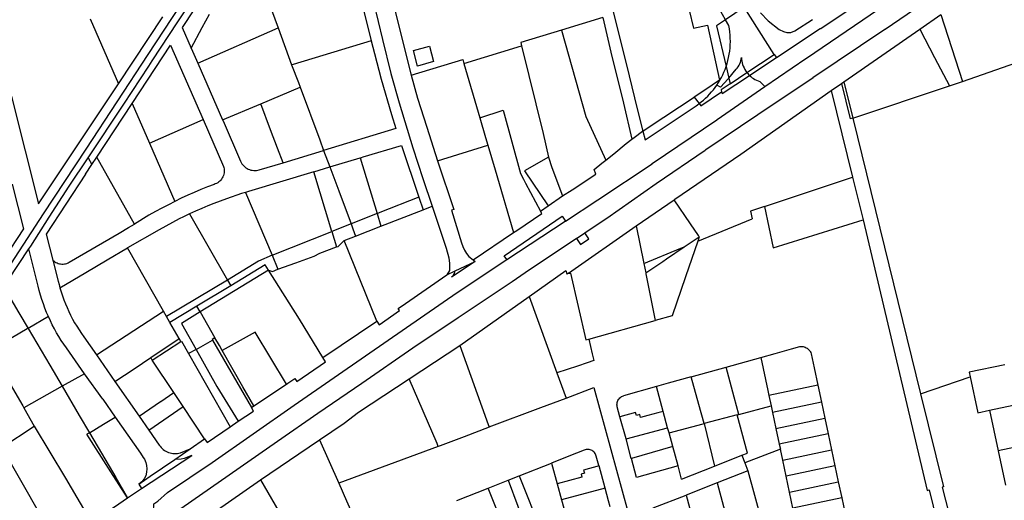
# Model space of a CAD drawing. Header units: inches. Extents: x 210911 to 224988, y 571697 to 586201.
# Tile 88 of 256: x 220407 to 220999, y 573977 to 574266. Entities that reach past the tile are written whole.
import ezdxf

# ---------------------------------------------------------------- set-up
doc = ezdxf.new("R2010")
doc.units = ezdxf.units.IN
doc.header["$MEASUREMENT"] = 0

msp = doc.modelspace()

# ---------------------------------------------------------------- linework, layer by layer
for points in [[(220597.514, 574409.081), (220600.471, 574401.342), (220601.004, 574399.576), (220602.342, 574394.946), (220604.58, 574384.65), (220642.629, 574232.742)], [(220588.665, 574396.494), (220590.794, 574391.805), (220592.996, 574384.097), (220594.51, 574378.179), (220599.189, 574360.7), (220606.071, 574333.587), (220612.842, 574305.896), (220620.329, 574275.7), (220625.416, 574254.242), (220630.502, 574233.714), (220635.388, 574216.11), (220643.713, 574188.979), (220649.649, 574170.573), (220655.297, 574153.944)], [(220541.399, 574316.335), (220544.131, 574320.353), (220586.119, 574384.689), (220618.712, 574253.332)], [(220855.445, 574225.84), (220880.057, 574242.755), (220880.413, 574243.008), (220923.608, 574272.414), (220924.218, 574272.77), (220967.16, 574302.125), (221006.145, 574329.308), (221045.055, 574356.71)], [(220309.642, 573989.01), (220312.889, 573989.379), (220315.231, 573990.468), (220318.445, 573991.761), (220320.509, 573993.761), (220322.54, 573996.684), (220328.744, 574006.107), (220341.417, 574025.72), (220372.858, 574074.755), (220421.535, 574149.372), (220447.212, 574188.326), (220484.577, 574245.222), (220527.994, 574311.434), (220538.255, 574327.025)], [(220487.064, 574241.364), (220502.385, 574264.724), (220521.954, 574294.346), (220534.565, 574313.753), (220539.537, 574321.327)], [(220429.61, 574313.58), (220398.49, 574266.81), (220396.927, 574265.087), (220395.89, 574263.553), (220394.858, 574261.453), (220394.22, 574259.65), (220393.858, 574257.549), (220393.7, 574255.514), (220393.8, 574253.523), (220394.14, 574251.72), (220418.67, 574155.46), (220466.647, 574227.507)], [(220541.363, 574316.432), (220504.983, 574261.301), (220510.448, 574248.884)], [(220747.05, 574137.975), (220759.966, 574146.682), (220760.424, 574146.859), (220790.026, 574167.716), (220819.526, 574187.632), (220819.882, 574188.013), (220851.084, 574209.021), (220851.059, 574209.123), (220884.319, 574231.323), (220884.269, 574231.373), (220927.49, 574260.424), (220927.617, 574260.398), (220967.306, 574287.648), (220989.133, 574302.186), (221004.298, 574312.558)], [(220805.637, 574290.13), (220807.327, 574282.872), (220812.376, 574261.028), (220820.972, 574262.818), (220828.072, 574229.661), (220819.343, 574223.79), (220812.883, 574219.469)], [(220831.705, 574266.002), (220828.098, 574272.377), (220820.982, 574284.745), (220817.459, 574292.862)], [(220554.569, 574283.492), (220555.377, 574281.476), (220562.711, 574261.162)], [(220761.968, 574280.022), (220764.17, 574270.68), (220772.075, 574238.902), (220778.615, 574212.537), (220782.009, 574199.126)], [(220510.448, 574248.884), (220517.121, 574261.273), (220521.478, 574269.379)], [(220861.034, 574245.22), (220842.972, 574273.517), (220831.705, 574266.002)], [(220852.644, 574270.082), (220857.353, 574265.289), (220864.047, 574260.19), (220866.552, 574258.977), (220868.591, 574258.443), (220871.057, 574258.347), (220873.433, 574259.367), (220884.099, 574266.18)], [(220862.276, 574243.275), (220888.651, 574260.679), (220889.006, 574260.806), (220907.894, 574273.444)], [(220449.63, 574266.67), (220466.647, 574227.507)], [(220466.647, 574227.507), (220493.418, 574267.709)], [(220757.871, 574267.3), (220733.131, 574259.849)], [(220757.871, 574267.3), (220762.805, 574246.542), (220770.294, 574215.802), (220775.451, 574194.195)], [(220831.705, 574266.002), (220826.362, 574262.439), (220832.044, 574237.851)], [(220833.682, 574262.51), (220831.705, 574266.002)], [(220948.543, 574260.394), (220961.235, 574269.175)], [(220961.235, 574269.175), (220974.209, 574228.862)], [(220514.383, 574239.943), (220562.711, 574261.162)], [(220562.711, 574261.162), (220570.763, 574238.861)], [(220733.131, 574259.849), (220708.556, 574252.448), (220709.024, 574250.3)], [(220733.131, 574259.849), (220747.75, 574207.934), (220759.705, 574181.735)], [(220832.044, 574237.851), (220832.636, 574239.681), (220833.152, 574241.535), (220833.591, 574243.407), (220833.954, 574245.296), (220834.238, 574247.199), (220834.444, 574249.112), (220834.572, 574251.031), (220834.621, 574252.954), (220834.59, 574254.877), (220834.481, 574256.798), (220834.293, 574258.712), (220834.026, 574260.617), (220833.682, 574262.51)], [(220902.788, 574228.736), (220948.543, 574260.394)], [(220948.543, 574260.394), (220957.399, 574243.35), (220966.345, 574226.247)], [(220618.712, 574253.332), (220571.699, 574239.143), (220570.763, 574238.861)], [(220618.712, 574253.332), (220620.635, 574245.774), (220624.605, 574230.27), (220630.806, 574209.06), (220633.572, 574200.749), (220590.077, 574187.517)], [(220474.913, 574215.747), (220498.082, 574250.832), (220517.64, 574206.076)], [(220510.448, 574248.884), (220514.383, 574239.943)], [(220653.768, 574250.085), (220656.072, 574240.996), (220646.569, 574238.073), (220644.158, 574247.571), (220653.768, 574250.085)], [(220674.392, 574239.646), (220709.024, 574250.3)], [(220709.024, 574250.3), (220722.11, 574197.76), (220725.25, 574183.442)], [(220448.43, 574183.113), (220469.934, 574215.364), (220484.984, 574238.192), (220487.064, 574241.364)], [(220514.383, 574239.943), (220529.308, 574205.849)], [(220642.629, 574232.742), (220673.666, 574242.11), (220674.392, 574239.646)], [(220838.164, 574236.252), (220838.782, 574237.017), (220839.34, 574237.826), (220839.834, 574238.675), (220840.263, 574239.56), (220840.624, 574240.474), (220840.914, 574241.413), (220841.132, 574242.372), (220841.277, 574243.344)], [(220841.277, 574243.344), (220841.348, 574242.256), (220841.497, 574241.175), (220841.721, 574240.107), (220842.02, 574239.058), (220842.392, 574238.033), (220842.837, 574237.037), (220843.35, 574236.074), (220843.93, 574235.15), (220844.574, 574234.27)], [(220844.574, 574234.27), (220861.034, 574245.22)], [(220846.116, 574232.547), (220857.702, 574240.256), (220862.276, 574243.275)], [(220861.034, 574245.22), (220862.276, 574243.275)], [(220974.209, 574228.862), (221014.256, 574242.862)], [(220570.763, 574238.861), (220574.866, 574228.284), (220575.919, 574225.462)], [(220674.392, 574239.646), (220683.977, 574207.115)], [(220826.47, 574226.768), (220827.444, 574228.255), (220828.36, 574229.778), (220829.218, 574231.334), (220830.017, 574232.922), (220830.755, 574234.539), (220831.431, 574236.183), (220832.044, 574237.851)], [(220832.044, 574237.851), (220833.639, 574230.905)], [(220833.639, 574230.905), (220838.164, 574236.252)], [(220834.431, 574227.522), (220844.574, 574234.27)], [(220844.574, 574234.27), (220845.056, 574233.668), (220845.571, 574233.093), (220846.116, 574232.547)], [(220642.629, 574232.742), (220646.535, 574218.92), (220652.081, 574201.391), (220658.57, 574181.343)], [(220828.654, 574225.571), (220833.331, 574230.541), (220833.639, 574230.905)], [(220829.352, 574222.797), (220829.676, 574221.608), (220846.116, 574232.547)], [(220833.639, 574230.905), (220834.431, 574227.522)], [(220846.116, 574232.547), (220846.877, 574231.854), (220847.683, 574231.213), (220848.531, 574230.628), (220849.416, 574230.102), (220850.335, 574229.637), (220851.283, 574229.235), (220852.256, 574228.898)], [(220852.256, 574228.898), (220855.445, 574225.84)], [(220901.377, 574227.76), (220902.788, 574228.736)], [(220902.788, 574228.736), (220908.168, 574206.901)], [(220966.345, 574226.247), (220974.209, 574228.862)], [(220552.397, 574215.564), (220575.919, 574225.462)], [(220575.919, 574225.462), (220587.72, 574193.835)], [(220735.43, 574145.039), (220754.891, 574157.784), (220787.694, 574179.527), (220787.669, 574179.578), (220826.392, 574205.914), (220826.748, 574206.117), (220855.445, 574225.84)], [(220801.319, 574158.19), (220840.964, 574185.332), (220895.137, 574223.442)], [(220815.779, 574215.617), (220817.142, 574216.673), (220818.465, 574217.778), (220819.747, 574218.932), (220820.985, 574220.132), (220822.178, 574221.376), (220823.325, 574222.664), (220824.424, 574223.993), (220825.472, 574225.362), (220826.47, 574226.768)], [(220815.779, 574215.617), (220816.769, 574214.302), (220829.352, 574222.797)], [(220828.654, 574225.571), (220826.47, 574226.768)], [(220834.431, 574227.522), (220829.042, 574223.937), (220829.352, 574222.797)], [(220895.137, 574223.442), (220901.351, 574227.742)], [(220895.137, 574223.442), (220908.09, 574171.422)], [(220901.351, 574227.742), (220901.377, 574227.76)], [(220901.377, 574227.76), (220906.698, 574206.411)], [(220908.168, 574206.901), (220966.345, 574226.247)], [(220782.009, 574199.126), (220785.761, 574201.644), (220812.883, 574219.469)], [(220812.883, 574219.469), (220815.779, 574215.617)], [(220453.601, 574183.409), (220474.913, 574215.747)], [(220474.913, 574215.747), (220485.319, 574191.92)], [(220529.308, 574205.849), (220552.397, 574215.564)], [(220562.331, 574188.941), (220558.171, 574199.941), (220552.397, 574215.564)], [(220683.977, 574207.115), (220698.032, 574211.612), (220708.385, 574173.657), (220710.227, 574170.236), (220711.47, 574167.88), (220720.531, 574151.084)], [(220783.415, 574193.805), (220814.011, 574214.361)], [(220814.011, 574214.361), (220814.902, 574214.978), (220815.779, 574215.617)], [(220485.319, 574191.92), (220517.64, 574206.076)], [(220517.64, 574206.076), (220529.909, 574177.933)], [(220529.308, 574205.849), (220529.598, 574205.185)], [(220529.598, 574205.185), (220540.165, 574181.007)], [(220683.977, 574207.115), (220687.46, 574195.178), (220688.782, 574190.76)], [(220908.168, 574206.901), (220906.698, 574206.411)], [(220908.168, 574206.901), (220948.999, 574041.185)], [(220775.451, 574194.195), (220776.77, 574195.198), (220781.885, 574199.043), (220782.009, 574199.126)], [(220782.009, 574199.126), (220783.415, 574193.805)], [(220587.72, 574193.835), (220590.077, 574187.517)], [(220759.705, 574181.735), (220764.527, 574185.53), (220772.019, 574191.586), (220775.451, 574194.195)], [(220485.319, 574191.92), (220500.645, 574156.882)], [(220565.659, 574180.141), (220562.331, 574188.941)], [(220565.659, 574180.141), (220590.077, 574187.517)], [(220590.077, 574187.517), (220593.789, 574177.57)], [(220612.832, 574183.341), (220613.75, 574183.619), (220636.799, 574190.543), (220647.343, 574159.511)], [(220658.57, 574181.343), (220688.782, 574190.76)], [(220688.782, 574190.76), (220693.222, 574175.911), (220704.278, 574138.12)], [(220412.779, 574128.309), (220413.933, 574130.065), (220424.982, 574147.299), (220437.039, 574166.113), (220448.43, 574183.113)], [(220448.43, 574183.113), (220450.775, 574179.105)], [(220450.775, 574179.105), (220453.601, 574183.409)], [(220476.306, 574143.245), (220453.601, 574183.409)], [(220540.165, 574181.007), (220540.539, 574180.252), (220540.979, 574179.534), (220541.482, 574178.859), (220542.044, 574178.231), (220542.66, 574177.657), (220543.325, 574177.141), (220544.035, 574176.687), (220544.782, 574176.299), (220545.561, 574175.98), (220546.366, 574175.732), (220547.191, 574175.558), (220548.027, 574175.459), (220548.869, 574175.436), (220549.709, 574175.489), (220550.542, 574175.618), (220551.359, 574175.821)], [(220593.789, 574177.57), (220612.027, 574183.097)], [(220612.027, 574183.097), (220612.832, 574183.341)], [(220612.027, 574183.097), (220622.192, 574149.58)], [(220658.57, 574181.343), (220668.305, 574152.034), (220666.931, 574151.562), (220673.05, 574131.92), (220673.79, 574129.78), (220674.77, 574127.52), (220675.95, 574125.62), (220677.45, 574123.82), (220680.052, 574121.773)], [(220725.25, 574183.442), (220710.895, 574175.224), (220725.147, 574154.179)], [(220725.25, 574183.442), (220727.193, 574177.212), (220733.779, 574160.12)], [(220733.779, 574160.12), (220739.51, 574163.92), (220753.72, 574173.24), (220752.699, 574176.002), (220757.346, 574179.879), (220759.705, 574181.735)], [(220446.91, 574173.22), (220450.775, 574179.105)], [(220529.909, 574177.933), (220530.11, 574177.158), (220530.239, 574176.369), (220530.294, 574175.57), (220530.275, 574174.77), (220530.183, 574173.976), (220530.018, 574173.193), (220529.781, 574172.428), (220529.475, 574171.689), (220529.102, 574170.981), (220528.666, 574170.31), (220528.169, 574169.683), (220527.617, 574169.104), (220527.013, 574168.578), (220526.364, 574168.111), (220525.675, 574167.705), (220524.95, 574167.364), (220524.198, 574167.092)], [(220584.121, 574174.641), (220544.972, 574162.851)], [(220551.359, 574175.821), (220565.659, 574180.141)], [(220584.121, 574174.641), (220593.789, 574177.57)], [(220594.995, 574138.828), (220584.121, 574174.641)], [(220593.789, 574177.57), (220599.133, 574163.247), (220606.541, 574143.392)], [(220446.91, 574173.22), (220423.29, 574137.25), (220427.265, 574121.632)], [(220855.144, 574153.708), (220908.09, 574171.422)], [(220908.09, 574171.422), (220914.483, 574145.745)], [(220402.85, 574167.22), (220409.66, 574140.43), (220314.84, 573996.17), (220308.6, 573993.23)], [(220524.198, 574167.092), (220520.2, 574165.562), (220516.23, 574163.963), (220512.288, 574162.295), (220508.376, 574160.558), (220504.494, 574158.754), (220500.645, 574156.882)], [(220544.972, 574162.851), (220543.106, 574162.289)], [(220500.645, 574156.882), (220496.702, 574154.893), (220492.79, 574152.843), (220488.91, 574150.735), (220485.062, 574148.567)], [(220531.597, 574158.436), (220527.85, 574157.092), (220524.127, 574155.681), (220520.43, 574154.205), (220516.76, 574152.664), (220513.118, 574151.057), (220509.505, 574149.386)], [(220543.106, 574162.289), (220540.741, 574161.537), (220531.597, 574158.436)], [(220543.106, 574162.289), (220559.073, 574124.473)], [(220647.343, 574159.511), (220623.861, 574150.24), (220622.987, 574149.894), (220622.192, 574149.58)], [(220647.343, 574159.511), (220649.926, 574151.845)], [(220725.147, 574154.179), (220733.779, 574160.12)], [(220777.981, 574142.212), (220800.75, 574157.8)], [(220800.75, 574157.8), (220801.319, 574158.19)], [(220815.455, 574136.361), (220810.613, 574143.421), (220800.75, 574157.8)], [(220624.511, 574141.915), (220649.926, 574151.845)], [(220649.926, 574151.845), (220655.297, 574153.944)], [(220655.297, 574153.944), (220663.771, 574128.785), (220665.299, 574122.907), (220665.848, 574119.654), (220665.708, 574115.386), (220664.11, 574112.68)], [(220720.531, 574151.084), (220725.147, 574154.179)], [(220721.297, 574149.695), (220720.531, 574151.084)], [(220855.144, 574153.708), (220846.792, 574150.914), (220847.716, 574146.482)], [(220855.144, 574153.708), (220860.448, 574128.935), (220914.483, 574145.745)], [(220485.062, 574148.567), (220476.306, 574143.245)], [(220503.11, 574146.306), (220499.135, 574144.194), (220495.181, 574142.041), (220491.249, 574139.849)], [(220508.574, 574148.973), (220505.835, 574147.652), (220503.11, 574146.306)], [(220509.505, 574149.386), (220508.574, 574148.973)], [(220509.505, 574149.386), (220532.277, 574109.502)], [(220622.192, 574149.58), (220606.541, 574143.392)], [(220622.192, 574149.58), (220624.511, 574141.915)], [(220700.157, 574121.915), (220698.662, 574124.113), (220733.57, 574147.94), (220735.43, 574145.039)], [(220700.157, 574121.915), (220735.275, 574144.896), (220735.25, 574144.921), (220735.43, 574145.039)], [(220704.278, 574138.12), (220706.276, 574139.469), (220721.297, 574149.695)], [(220814.982, 574132.9), (220847.716, 574146.482)], [(220914.483, 574145.745), (220953.02, 573983.221), (220954.113, 573983.548), (220969.044, 573922.986), (220989.065, 573840.696), (221006.57, 573770.459), (221029.506, 573678.745), (220963.659, 573663.841)], [(220437.071, 574120.285), (220467.057, 574137.832), (220472.715, 574141.143), (220476.306, 574143.245)], [(220491.249, 574139.849), (220472.154, 574128.88)], [(220606.541, 574143.392), (220594.995, 574138.828)], [(220606.541, 574143.392), (220607.685, 574140.327), (220609.309, 574135.975)], [(220609.309, 574135.975), (220624.511, 574141.915)], [(220737.374, 574113.84), (220777.981, 574142.212)], [(220777.981, 574142.212), (220782.589, 574119.46)], [(220742.04, 574134.596), (220711.282, 574113.978), (220703.355, 574108.624), (220671.009, 574086.957), (220643.694, 574068.588), (220612.949, 574047.377), (220586.65, 574029.388), (220562.423, 574012.601), (220459.254, 573940.937), (220360.948, 573873.983), (220360.871, 573873.958), (220328.263, 573851.529), (220286.085, 573822.755), (220217.154, 573775.826), (220182.28, 573751.855), (220167.04, 573741.102)], [(220559.073, 574124.473), (220594.995, 574138.828)], [(220594.995, 574138.828), (220597.81, 574129.534)], [(220598.716, 574129.869), (220602.514, 574133.357)], [(220602.514, 574133.357), (220609.309, 574135.975)], [(220622.148, 574084.919), (220602.514, 574133.357)], [(220680.052, 574121.773), (220704.278, 574138.12)], [(220742.04, 574134.596), (220744.444, 574131.031), (220749.454, 574134.41), (220747.05, 574137.975)], [(220742.04, 574134.596), (220747.05, 574137.975)], [(220806.856, 574129.529), (220815.93, 574135.669)], [(220815.93, 574135.669), (220814.982, 574132.9)], [(220815.93, 574135.669), (220815.455, 574136.361)], [(220397.759, 574105.368), (220400.428, 574109.513), (220412.779, 574128.309)], [(220418.418, 574105.918), (220412.779, 574128.309)], [(220431.506, 574104.993), (220447.027, 574114.112), (220459.954, 574121.682), (220472.154, 574128.88)], [(220493.754, 574090.939), (220472.154, 574128.88)], [(220562.623, 574116.058), (220573.301, 574120.055), (220584.467, 574123.975), (220587.869, 574125.861), (220597.81, 574129.534)], [(220597.81, 574129.534), (220598.716, 574129.869)], [(220782.589, 574119.46), (220804.892, 574128.714)], [(220794.018, 574120.841), (220796.246, 574122.349), (220806.856, 574129.529)], [(220814.982, 574132.9), (220807.685, 574111.579), (220799.719, 574088.122)], [(220804.892, 574128.714), (220806.856, 574129.529)], [(220293.532, 573843.747), (220313.167, 573857.466), (220340.606, 573875.872), (220340.631, 573875.77), (220418.141, 573928.464), (220459.325, 573955.997), (220463.715, 573954.637), (220467.991, 573957.317), (220468.997, 573962.342), (220478.669, 573968.865), (220478.695, 573968.865), (220483.95, 573967.808), (220484.001, 573967.833), (220487.768, 573970.413), (220488.036, 573975.135), (220490.353, 573976.805), (220496.287, 573981.866), (220523.065, 573999.995), (220572.351, 574034.376), (220617.885, 574065.787), (220670.355, 574102.044), (220700.157, 574121.915)], [(220427.265, 574121.632), (220430.52, 574108.85)], [(220427.265, 574121.632), (220427.823, 574121.116), (220428.427, 574120.655), (220429.072, 574120.252), (220429.752, 574119.911), (220430.46, 574119.636), (220431.191, 574119.428), (220431.939, 574119.289), (220432.696, 574119.221), (220433.456, 574119.224), (220434.212, 574119.298), (220434.959, 574119.443), (220435.688, 574119.657), (220436.394, 574119.939), (220437.071, 574120.285)], [(220559.073, 574124.473), (220550.831, 574121.026), (220532.277, 574109.502)], [(220559.073, 574124.473), (220562.623, 574116.058)], [(220680.052, 574121.773), (220681.261, 574120.822)], [(220556.964, 574115.492), (220515.776, 574090.434)], [(220556.964, 574115.492), (220554.982, 574118.717), (220534.18, 574106.164)], [(220589.609, 574063.008), (220575.47, 574086.06), (220556.964, 574115.492)], [(220556.964, 574115.492), (220559.319, 574114.821)], [(220559.319, 574114.821), (220562.623, 574116.058)], [(220681.261, 574120.822), (220667.03, 574111.44), (220668.18, 574112.518), (220668.85, 574113.5), (220669.235, 574115.097)], [(220669.235, 574115.097), (220681.261, 574120.822)], [(220782.589, 574119.46), (220783.72, 574113.873)], [(220783.72, 574113.873), (220794.018, 574120.841)], [(220532.277, 574109.502), (220495.611, 574087.678)], [(220532.277, 574109.502), (220534.18, 574106.164)], [(220622.148, 574084.919), (220623.47, 574082.76), (220635.72, 574091.28), (220634.825, 574092.487), (220639.22, 574095.54), (220664.11, 574112.68)], [(220664.11, 574112.68), (220669.235, 574115.097)], [(220713.649, 574099.818), (220735.712, 574115.357), (220736.38, 574113.291)], [(220736.38, 574113.291), (220736.418, 574113.172)], [(220737.374, 574113.84), (220736.418, 574113.172)], [(220737.374, 574113.84), (220738.56, 574113.741), (220747.803, 574073.653)], [(220783.72, 574113.873), (220783.806, 574113.449)], [(220783.806, 574113.449), (220789.507, 574085.3)], [(220397.759, 574105.368), (220406.877, 574089.832), (220412.374, 574080.527)], [(220424.61, 574087.673), (220423.525, 574090.207), (220422.506, 574092.767), (220421.553, 574095.354), (220420.667, 574097.963), (220419.849, 574100.595), (220419.099, 574103.247), (220418.418, 574105.918)], [(220430.52, 574108.85), (220430.997, 574106.917), (220431.506, 574104.993)], [(220431.506, 574104.993), (220432.23, 574102.56), (220433.02, 574100.148), (220433.876, 574097.758), (220434.797, 574095.392), (220435.782, 574093.053), (220436.831, 574090.741), (220437.942, 574088.459), (220439.116, 574086.208), (220440.35, 574083.99), (220441.645, 574081.807), (220442.999, 574079.66), (220444.411, 574077.55), (220445.88, 574075.48)], [(220534.18, 574106.164), (220513.793, 574093.948)], [(220671.889, 574070.219), (220713.649, 574099.818)], [(220713.649, 574099.818), (220730.34, 574053.775)], [(220513.793, 574093.948), (220497.629, 574084.133)], [(220515.776, 574090.434), (220513.793, 574093.948)], [(220424.61, 574087.673), (220412.374, 574080.527)], [(220435.397, 574068.79), (220433.841, 574071.025), (220432.343, 574073.298), (220430.903, 574075.609), (220429.522, 574077.956), (220428.201, 574080.338), (220426.942, 574082.752), (220425.745, 574085.198), (220424.61, 574087.673)], [(220453.45, 574064.625), (220493.754, 574090.939)], [(220495.611, 574087.678), (220493.754, 574090.939)], [(220497.629, 574084.133), (220495.611, 574087.678)], [(220515.776, 574090.434), (220504.51, 574083.58), (220513.338, 574067.894)], [(220515.776, 574090.434), (220524.714, 574074.809)], [(220799.719, 574088.122), (220789.507, 574085.3)], [(220412.374, 574080.527), (220411.896, 574080.248), (220389.638, 574067.275)], [(220412.374, 574080.527), (220425.434, 574058.421), (220432.875, 574045.779)], [(220503.131, 574074.469), (220497.629, 574084.133)], [(220589.609, 574063.008), (220622.148, 574084.919)], [(220749.597, 574074.154), (220789.507, 574085.3)], [(220445.88, 574075.48), (220453.45, 574064.625)], [(220486.096, 574062.997), (220503.131, 574074.469)], [(220504.155, 574072.671), (220503.131, 574074.469)], [(220524.714, 574074.809), (220522.961, 574073.881), (220523.196, 574073.422)], [(220527.383, 574070.217), (220524.746, 574074.826), (220524.714, 574074.809)], [(220567.801, 574047.134), (220549, 574078.331), (220529.009, 574067.375)], [(220749.597, 574074.154), (220751.617, 574065.35), (220752.544, 574061.284), (220748.502, 574059.92), (220742.671, 574057.952), (220730.34, 574053.775)], [(220747.803, 574073.653), (220749.597, 574074.154)], [(220446.223, 574053.273), (220435.397, 574068.79)], [(220487.05, 574061.56), (220504.155, 574072.671)], [(220504.155, 574072.671), (220504.564, 574072.94), (220508.868, 574065.388)], [(220513.338, 574067.894), (220523.196, 574073.422)], [(220523.196, 574073.422), (220546.703, 574033.038)], [(220529.009, 574067.375), (220527.383, 574070.217)], [(220641.451, 574050.278), (220671.889, 574070.219)], [(220671.889, 574070.219), (220689.056, 574022.75)], [(220852.953, 574063.135), (220861.518, 574065.498), (220871.434, 574068.273), (220876.304, 574069.656)], [(220876.304, 574069.656), (220876.984, 574069.724), (220877.667, 574069.718), (220878.345, 574069.636), (220879.01, 574069.482), (220879.654, 574069.255), (220880.27, 574068.959), (220880.85, 574068.598), (220881.387, 574068.176), (220881.874, 574067.697), (220882.306, 574067.168), (220882.678, 574066.595), (220882.985, 574065.985), (220883.223, 574065.345)], [(220389.638, 574067.275), (220409.13, 574034.12), (220409.844, 574032.849)], [(220453.45, 574064.625), (220464.572, 574048.679)], [(220464.572, 574048.679), (220476.136, 574056.29), (220486.096, 574062.997)], [(220487.05, 574061.56), (220486.096, 574062.997)], [(220513.338, 574067.894), (220508.868, 574065.388)], [(220508.868, 574065.388), (220533.912, 574021.448)], [(220513.338, 574067.894), (220525.95, 574045.56), (220538.696, 574024.858)], [(220548.154, 574034.016), (220541.521, 574045.504), (220529.009, 574067.375)], [(220568.472, 574047.582), (220572.84, 574050.499), (220573.922, 574048.709), (220591.11, 574060.56), (220589.609, 574063.008)], [(220832.045, 574057.296), (220852.953, 574063.135)], [(220852.953, 574063.135), (220857.145, 574043.303)], [(220883.223, 574065.345), (220884.994, 574056.834), (220887.235, 574046.407)], [(220499.998, 574042.059), (220487.05, 574061.56)], [(220811.09, 574051.458), (220832.045, 574057.296)], [(220836.972, 574039.222), (220832.045, 574057.296)], [(220999.717, 574058.719), (220978.297, 574054.168)], [(220446.223, 574053.273), (220432.875, 574045.779)], [(220457.236, 574038.026), (220446.223, 574053.273)], [(220587.549, 574013.599), (220602.447, 574023.611), (220611.112, 574030.26), (220641.451, 574050.278)], [(220658.252, 574011.382), (220641.451, 574050.278)], [(220730.34, 574053.775), (220735.857, 574038.556)], [(220811.09, 574051.458), (220797.216, 574047.572)], [(220815.625, 574034.904), (220811.09, 574051.458)], [(220948.999, 574041.185), (220978.86, 574051.508)], [(220978.297, 574054.168), (220978.86, 574051.508)], [(220978.86, 574051.508), (220983.436, 574029.877), (220990.462, 574031.361)], [(220432.875, 574045.779), (220409.844, 574032.849)], [(220432.875, 574045.779), (220443.157, 574028.311)], [(220464.572, 574048.679), (220479.163, 574027.757)], [(220548.154, 574034.016), (220567.801, 574047.134)], [(220567.801, 574047.134), (220568.472, 574047.582)], [(220735.857, 574038.556), (220752.53, 574044.968)], [(220752.53, 574044.968), (220783.157, 573933.267)], [(220790.219, 574045.613), (220770.431, 574040.09)], [(220797.216, 574047.572), (220790.219, 574045.613)], [(220794.265, 574030.692), (220790.219, 574045.613)], [(220887.235, 574046.407), (220857.809, 574040.165)], [(220887.235, 574046.407), (220889.374, 574036.309)], [(220492.099, 574036.599), (220499.998, 574042.059)], [(220505.613, 574033.603), (220505.533, 574033.723), (220499.998, 574042.059)], [(220689.553, 574021.375), (220720.692, 574033.063), (220735.857, 574038.556)], [(220766.645, 574033.353), (220766.512, 574033.997), (220766.456, 574034.653), (220766.479, 574035.311), (220766.58, 574035.961), (220766.758, 574036.595), (220767.009, 574037.203), (220767.332, 574037.777), (220767.72, 574038.308), (220768.169, 574038.789), (220768.672, 574039.214), (220769.222, 574039.575), (220769.811, 574039.869), (220770.431, 574040.09)], [(220839.782, 574028.914), (220836.972, 574039.222)], [(220857.145, 574043.303), (220857.809, 574040.165)], [(220857.809, 574040.165), (220859.112, 574034)], [(220948.999, 574041.185), (220962.756, 573985.351), (220961.968, 573985.176), (220977.433, 573925.044), (220998.862, 573838), (221011.206, 573788.312)], [(220990.462, 574031.361), (221023.797, 574038.437)], [(220409.844, 574032.849), (220416.011, 574021.867)], [(220457.236, 574038.026), (220464.768, 574027.199)], [(220479.163, 574027.757), (220492.07, 574036.641)], [(220484.98, 574019.417), (220505.613, 574033.603)], [(220492.07, 574036.641), (220492.099, 574036.599)], [(220518.508, 574014.183), (220505.613, 574033.603)], [(220538.696, 574024.858), (220547.947, 574030.901), (220546.703, 574033.038)], [(220546.703, 574033.038), (220548.154, 574034.016)], [(220768.236, 574027.517), (220766.645, 574033.353)], [(220818.78, 574023.39), (220815.625, 574034.904)], [(220839.782, 574028.914), (220859.112, 574034)], [(220859.112, 574034), (220859.959, 574030.051)], [(220889.374, 574036.309), (220859.959, 574030.051)], [(220889.374, 574036.309), (220891.405, 574026.72)], [(220443.157, 574028.311), (220449.248, 574017.903)], [(220449.248, 574017.903), (220457.717, 574022.975), (220464.768, 574027.199)], [(220464.768, 574027.199), (220479.868, 574005.496), (220481.613, 574003.042), (220482.393, 574001.912), (220483.133, 573999.898), (220483.598, 573998.174), (220483.791, 573996.117), (220483.612, 573994.259), (220483.122, 573991.994), (220482.134, 573990.136), (220480.678, 573988.331), (220478.87, 573986.99)], [(220479.163, 574027.757), (220484.917, 574019.507), (220484.98, 574019.417)], [(220794.265, 574030.692), (220791.076, 574029.849), (220785.036, 574028.297), (220780.619, 574027.088), (220780.133, 574028.865), (220778.097, 574028.307), (220777.611, 574030.084), (220768.236, 574027.517)], [(220771.888, 574014.12), (220768.236, 574027.517)], [(220796.921, 574020.895), (220794.265, 574030.692)], [(220838.707, 574028.585), (220818.78, 574023.39)], [(220838.707, 574028.585), (220839.782, 574028.914)], [(220841.48, 574004.343), (220844.958, 574005.648), (220838.707, 574028.585)], [(220859.959, 574030.051), (220862.011, 574020.491)], [(220862.011, 574020.491), (220891.405, 574026.72)], [(220891.405, 574026.72), (220893.435, 574017.14)], [(220990.462, 574031.361), (220995.674, 574006.939)], [(220396.504, 574009.08), (220416.011, 574021.867)], [(220416.011, 574021.867), (220434.92, 573990.518), (220450.576, 573963.999)], [(220518.508, 574014.183), (220520, 574011.98), (220533.912, 574021.448)], [(220533.912, 574021.448), (220538.696, 574024.858)], [(220689.637, 574021.143), (220674.522, 574015.484), (220660.127, 574010.086)], [(220689.056, 574022.75), (220689.553, 574021.375)], [(220689.553, 574021.375), (220689.637, 574021.143)], [(220771.888, 574014.12), (220796.921, 574020.895)], [(220797.755, 574017.819), (220796.921, 574020.895)], [(220797.755, 574017.819), (220818.233, 574023.239), (220818.78, 574023.39)], [(220818.78, 574023.39), (220825.094, 573997.868)], [(220449.248, 574017.903), (220447.724, 574016.99)], [(220472.209, 573978.772), (220462.161, 573994.397), (220447.724, 574016.99)], [(220449.248, 574017.903), (220456.438, 574005.616), (220465.215, 573990.939), (220472.209, 573978.772)], [(220484.98, 574019.417), (220491.22, 574010.47)], [(220800.007, 574009.593), (220797.755, 574017.819)], [(220862.011, 574020.491), (220864.065, 574010.919)], [(220893.435, 574017.14), (220864.065, 574010.919)], [(220893.435, 574017.14), (220895.466, 574007.553)], [(220396.504, 574009.08), (220405.314, 573993.542), (220422.483, 573963.822), (220430.364, 573950.117)], [(220491.22, 574010.47), (220491.755, 574009.736), (220492.346, 574009.047), (220492.989, 574008.405), (220493.68, 574007.816), (220494.415, 574007.283), (220495.189, 574006.81), (220495.999, 574006.398), (220496.838, 574006.051), (220497.702, 574005.771), (220498.585, 574005.559), (220499.482, 574005.417), (220500.387, 574005.346), (220501.295, 574005.346), (220502.2, 574005.417), (220503.097, 574005.559), (220503.98, 574005.77)], [(220509.82, 574008.25), (220518.508, 574014.183)], [(220552.093, 573989.496), (220586.97, 574013.21)], [(220586.97, 574013.21), (220587.549, 574013.599)], [(220587.549, 574013.599), (220599.112, 573987.605)], [(220658.995, 574009.661), (220599.112, 573987.605)], [(220658.995, 574009.661), (220658.252, 574011.382)], [(220660.127, 574010.086), (220658.995, 574009.661)], [(220775.11, 574002.3), (220775.078, 574002.418), (220771.888, 574014.12)], [(220800.007, 574009.593), (220775.11, 574002.3)], [(220803.199, 573997.937), (220800.032, 574009.502), (220800.007, 574009.593)], [(220864.065, 574010.919), (220864.677, 574008.068)], [(221028.975, 574013.982), (220995.674, 574006.939)], [(220480.478, 573984.339), (220510.915, 574004.28)], [(220500.551, 574001.869), (220509.82, 574008.25)], [(220510.915, 574004.28), (220506.17, 574002.44), (220504.33, 574001.9), (220500.551, 574001.869)], [(220503.98, 574005.77), (220509.82, 574008.25)], [(220746.693, 574007.426), (220737.512, 574003.812), (220727.102, 573999.673)], [(220754.009, 574003.759), (220753.82, 574004.347), (220753.566, 574004.91), (220753.25, 574005.44), (220752.876, 574005.931), (220752.448, 574006.376), (220751.973, 574006.77), (220751.456, 574007.108), (220750.904, 574007.384), (220750.324, 574007.596), (220749.724, 574007.742), (220749.111, 574007.818), (220748.494, 574007.824), (220747.88, 574007.76), (220747.277, 574007.627), (220746.693, 574007.426)], [(220755.658, 573997.925), (220755.603, 573998.127), (220754.009, 574003.759)], [(220825.094, 573997.868), (220841.48, 574004.343)], [(220841.48, 574004.343), (220843.317, 573999.695)], [(220864.677, 574008.068), (220843.317, 573999.695)], [(220866.104, 574001.341), (220864.677, 574008.068)], [(220866.104, 574001.341), (220895.466, 574007.553)], [(220895.466, 574007.553), (220897.498, 573997.961)], [(220995.674, 574006.939), (221000.047, 573986.278)], [(220485.828, 573991.733), (220500.551, 574001.869)], [(220707.645, 573991.989), (220727.102, 573999.673)], [(220727.102, 573999.673), (220730.531, 573987.103)], [(220755.658, 573997.925), (220746.389, 573995.355), (220746.885, 573993.566), (220744.834, 573992.997), (220745.33, 573991.208), (220730.531, 573987.103)], [(220759.296, 573984.61), (220755.658, 573997.925)], [(220803.199, 573997.937), (220778.196, 573990.983), (220775.11, 574002.3)], [(220805.311, 573990.043), (220803.199, 573997.937)], [(220805.311, 573990.043), (220825.094, 573997.868)], [(220843.317, 573999.695), (220845.16, 573995.009)], [(220868.138, 573991.749), (220866.104, 574001.341)], [(220897.498, 573997.961), (220868.138, 573991.749)], [(220897.498, 573997.961), (220899.526, 573988.388)], [(220478.87, 573986.99), (220485.828, 573991.733)], [(220701.116, 573989.402), (220707.645, 573991.989)], [(220707.645, 573991.989), (220720.983, 573958.356)], [(220845.16, 573995.009), (220826.635, 573987.704)], [(220845.16, 573995.009), (220853.164, 573965.658)], [(220870.172, 573982.154), (220868.138, 573991.749)], [(220478.87, 573986.99), (220480.478, 573984.339)], [(220515.64, 573964.057), (220552.093, 573989.496)], [(220552.093, 573989.496), (220569.808, 573959.222), (220579.224, 573942.823)], [(220599.112, 573987.605), (220603.866, 573976.931), (220607.693, 573968.379)], [(220689.072, 573984.631), (220701.116, 573989.402)], [(220701.116, 573989.402), (220706.769, 573973.772), (220713.274, 573955.316)], [(220730.531, 573987.103), (220733.153, 573977.491)], [(220826.635, 573987.704), (220807.994, 573980.366)], [(220826.635, 573987.704), (220834.254, 573959.329)], [(220870.172, 573982.154), (220899.526, 573988.388)], [(220899.526, 573988.388), (220901.556, 573978.806)], [(220472.209, 573978.772), (220480.478, 573984.339)], [(220670.066, 573977.063), (220689.072, 573984.631)], [(220702.382, 573951.027), (220689.072, 573984.631)], [(220759.296, 573984.61), (220733.153, 573977.491)], [(220762.393, 573973.264), (220761.366, 573977.033), (220759.296, 573984.61)], [(220788.249, 573972.683), (220807.994, 573980.366)], [(220807.994, 573980.366), (220812.71, 573963.337)], [(220872.208, 573972.553), (220870.172, 573982.154)], [(220450.576, 573963.999), (220466.964, 573975.236), (220472.209, 573978.772)], [(220733.153, 573977.491), (220736.242, 573966.164)], [(220901.556, 573978.806), (220872.208, 573972.553)], [(220901.556, 573978.806), (220903.582, 573969.241)]]:
    msp.add_lwpolyline(points)

doc.saveas('drawing.dxf')
